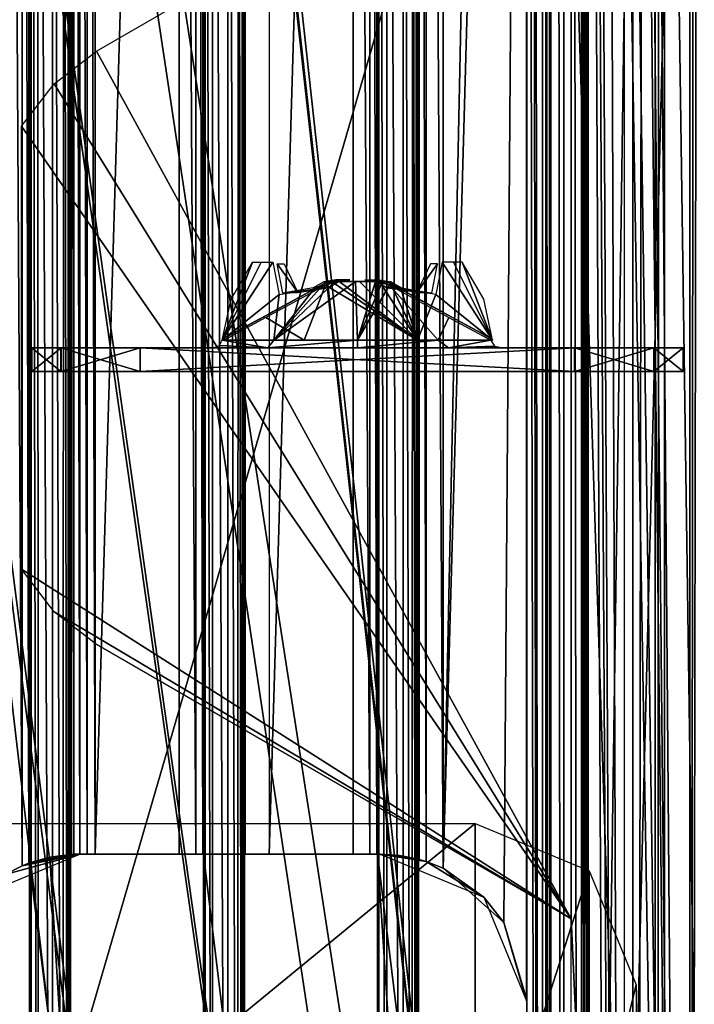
# Model space of a CAD drawing. Header units: millimetres. Extents: x -98 to 98, y -500 to 506.
# Tile 45 of 106: x 20 to 63, y -185 to -123. Entities that reach past the tile are written whole.
import ezdxf

# ---------------------------------------------------------------- set-up
doc = ezdxf.new("R2010")
doc.units = ezdxf.units.MM
doc.header["$LTSCALE"] = 65.185185
for name, color, linetype in [('10', 7, 'CONTINUOUS'), ('1002', 7, 'CONTINUOUS'), ('1003', 7, 'CONTINUOUS'), ('1018', 7, 'CONTINUOUS'), ('1049', 7, 'CONTINUOUS'), ('1063', 7, 'CONTINUOUS'), ('1064', 7, 'CONTINUOUS'), ('1065', 7, 'CONTINUOUS'), ('1066', 7, 'CONTINUOUS'), ('1067', 7, 'CONTINUOUS'), ('1151', 7, 'CONTINUOUS'), ('1219', 7, 'CONTINUOUS'), ('1634', 7, 'CONTINUOUS'), ('1635', 7, 'CONTINUOUS'), ('1636', 7, 'CONTINUOUS'), ('1637', 7, 'CONTINUOUS'), ('1638', 7, 'CONTINUOUS'), ('1639', 7, 'CONTINUOUS'), ('1640', 7, 'CONTINUOUS'), ('1641', 7, 'CONTINUOUS'), ('1642', 7, 'CONTINUOUS'), ('1643', 7, 'CONTINUOUS'), ('1644', 7, 'CONTINUOUS'), ('1645', 7, 'CONTINUOUS'), ('1646', 7, 'CONTINUOUS'), ('1647', 7, 'CONTINUOUS'), ('1648', 7, 'CONTINUOUS'), ('1649', 7, 'CONTINUOUS'), ('1714', 7, 'CONTINUOUS'), ('196', 7, 'CONTINUOUS'), ('197', 7, 'CONTINUOUS'), ('198', 7, 'CONTINUOUS'), ('199', 7, 'CONTINUOUS'), ('27', 7, 'CONTINUOUS'), ('31', 7, 'CONTINUOUS'), ('455', 7, 'CONTINUOUS'), ('456', 7, 'CONTINUOUS'), ('465', 7, 'CONTINUOUS'), ('758', 7, 'CONTINUOUS'), ('761', 7, 'CONTINUOUS'), ('766', 7, 'CONTINUOUS'), ('767', 7, 'CONTINUOUS'), ('768', 7, 'CONTINUOUS'), ('773', 7, 'CONTINUOUS'), ('774', 7, 'CONTINUOUS'), ('775', 7, 'CONTINUOUS'), ('875', 7, 'CONTINUOUS'), ('876', 7, 'CONTINUOUS'), ('877', 7, 'CONTINUOUS'), ('892', 7, 'CONTINUOUS'), ('893', 7, 'CONTINUOUS'), ('9', 7, 'CONTINUOUS'), ('971', 7, 'CONTINUOUS'), ('972', 7, 'CONTINUOUS'), ('973', 7, 'CONTINUOUS'), ('974', 7, 'CONTINUOUS'), ('975', 7, 'CONTINUOUS'), ('976', 7, 'CONTINUOUS')]:
    doc.layers.add(name, color=color, linetype=linetype)

msp = doc.modelspace()

# ---------------------------------------------------------------- linework, layer by layer
at = {"layer": '10', "color": 7, "linetype": 'CONTINUOUS'}
for points in [[(55.094, 434.525, -73), (18.5, 484.5, -73), (-62.5, -484.5, -73), (55.094, 434.525, -73)], [(55.094, 349.535, -73), (55.094, 434.525, -73), (-62.5, -484.5, -73), (55.094, 349.535, -73)], [(62.5, 346.145, -73), (55.094, 349.535, -73), (-62.5, -484.5, -73), (62.5, 346.145, -73)], [(28.241, 37.691, -73), (62.5, 346.145, -73), (-62.5, -484.5, -73), (28.241, 37.691, -73)], [(28.241, -37.725, -73), (28.241, 37.691, -73), (-62.5, -484.5, -73), (28.241, -37.725, -73)], [(28.394, -38.257, -73), (28.241, -37.725, -73), (-62.5, -484.5, -73), (28.394, -38.257, -73)], [(28.828, -38.636, -73), (28.394, -38.257, -73), (-62.5, -484.5, -73), (28.828, -38.636, -73)], [(62.5, -55.532, -73), (28.828, -38.636, -73), (-62.5, -484.5, -73), (62.5, -55.532, -73)], [(55.094, -349.535, -73), (62.5, -55.532, -73), (-62.5, -484.5, -73), (55.094, -349.535, -73)], [(62.5, -346.145, -73), (62.5, -55.532, -73), (55.094, -349.535, -73), (62.5, -346.145, -73)]]:
    msp.add_3dface(points, dxfattribs=at)
at = {"layer": '1002', "color": 7, "linetype": 'CONTINUOUS'}
for points in [[(35.892, -175.535, -151.005), (41.2, 2.935, -151.005), (35.886, 2.935, -151.005), (35.892, -175.535, -151.005)], [(35.892, -175.535, -151.005), (41.196, -175.535, -151.005), (41.2, 2.935, -151.005), (35.892, -175.535, -151.005)]]:
    msp.add_3dface(points, dxfattribs=at)
at = {"layer": '1003', "color": 7, "linetype": 'CONTINUOUS'}
for points in [[(24.87, 2.935, -151.005), (24.888, -175.535, -151.005), (30.199, 2.935, -151.005), (24.87, 2.935, -151.005)], [(24.888, -175.535, -151.005), (30.195, -175.535, -151.005), (30.199, 2.935, -151.005), (24.888, -175.535, -151.005)]]:
    msp.add_3dface(points, dxfattribs=at)
at = {"layer": '1018', "color": 7, "linetype": 'CONTINUOUS'}
for points in [[(52.158, 12.092, -151.005), (50.741, 7.25, -151.005), (46.884, -176.431, -151.005), (52.158, 12.092, -151.005)], [(50.741, -179.85, -151.005), (52.158, 12.092, -151.005), (46.884, -176.431, -151.005), (50.741, -179.85, -151.005)], [(52.158, -184.692, -151.005), (52.158, 12.092, -151.005), (50.741, -179.85, -151.005), (52.158, -184.692, -151.005)], [(50.741, 7.25, -151.005), (46.884, 3.831, -151.005), (46.884, -176.431, -151.005), (50.741, 7.25, -151.005)]]:
    msp.add_3dface(points, dxfattribs=at)
at = {"layer": '1049', "color": 7, "linetype": 'CONTINUOUS'}
for points in [[(53.177, -479.8, -150.57), (53.179, 479.7, -150.568), (52.178, 413.7, -151.004), (53.177, -479.8, -150.57)], [(53.177, -479.8, -150.57), (53.621, -479.8, -149.51), (53.179, 479.7, -150.568), (53.177, -479.8, -150.57)], [(53.621, -479.8, -149.51), (53.621, 479.7, -149.51), (53.179, 479.7, -150.568), (53.621, -479.8, -149.51)], [(52.178, 413.7, -151.004), (52.178, 213.7, -151.004), (53.177, -479.8, -150.57), (52.178, 413.7, -151.004)], [(52.178, 13.7, -151.004), (53.177, -479.8, -150.57), (52.178, 213.7, -151.004), (52.178, 13.7, -151.004)], [(52.158, 12.092, -151.005), (52.178, -186.3, -151.004), (52.178, 13.7, -151.004), (52.158, 12.092, -151.005)], [(52.178, 13.7, -151.004), (52.178, -186.3, -151.004), (53.177, -479.8, -150.57), (52.178, 13.7, -151.004)], [(52.158, -184.692, -151.005), (52.178, -186.3, -151.004), (52.158, 12.092, -151.005), (52.158, -184.692, -151.005)]]:
    msp.add_3dface(points, dxfattribs=at)
at = {"layer": '1063', "color": 7, "linetype": 'CONTINUOUS'}
for points in [[(46.884, 3.831, -151.005), (45.816, 3.403, -150.555), (46.884, -176.431, -151.005), (46.884, 3.831, -151.005)], [(45.816, 3.403, -150.555), (45.384, 3.272, -149.51), (45.821, -176.004, -150.56), (45.816, 3.403, -150.555)], [(45.384, 3.272, -149.51), (45.384, -175.872, -149.51), (45.821, -176.004, -150.56), (45.384, 3.272, -149.51)], [(46.884, -176.431, -151.005), (45.816, 3.403, -150.555), (45.821, -176.004, -150.56), (46.884, -176.431, -151.005)]]:
    msp.add_3dface(points, dxfattribs=at)
at = {"layer": '1064', "color": 7, "linetype": 'CONTINUOUS'}
for points in [[(41.196, -175.535, -151.005), (42.256, -175.535, -150.567), (41.2, 2.935, -151.005), (41.196, -175.535, -151.005)], [(42.256, -175.535, -150.567), (42.258, 2.935, -150.565), (41.2, 2.935, -151.005), (42.256, -175.535, -150.567)], [(42.256, -175.535, -150.567), (42.7, -175.535, -149.508), (42.258, 2.935, -150.565), (42.256, -175.535, -150.567)], [(42.7, -175.535, -149.508), (42.7, 2.935, -149.508), (42.258, 2.935, -150.565), (42.7, -175.535, -149.508)]]:
    msp.add_3dface(points, dxfattribs=at)
at = {"layer": '1065', "color": 7, "linetype": 'CONTINUOUS'}
for points in [[(30.195, -175.535, -151.005), (31.255, -175.535, -150.567), (30.199, 2.935, -151.005), (30.195, -175.535, -151.005)], [(30.199, 2.935, -151.005), (31.255, -175.535, -150.567), (31.257, 2.935, -150.565), (30.199, 2.935, -151.005)], [(31.255, -175.535, -150.567), (31.699, -175.535, -149.508), (31.257, 2.935, -150.565), (31.255, -175.535, -150.567)], [(31.699, -175.535, -149.508), (31.699, 2.935, -149.508), (31.257, 2.935, -150.565), (31.699, -175.535, -149.508)]]:
    msp.add_3dface(points, dxfattribs=at)
at = {"layer": '1066', "color": 7, "linetype": 'CONTINUOUS'}
for points in [[(23.388, 2.95, -149.51), (23.388, -175.55, -149.51), (23.526, -175.543, -150.131), (23.388, 2.95, -149.51)], [(23.388, 2.95, -149.51), (23.526, -175.543, -150.131), (23.526, 2.943, -150.131), (23.388, 2.95, -149.51)], [(23.526, -175.543, -150.131), (23.909, -175.535, -150.644), (23.526, 2.943, -150.131), (23.526, -175.543, -150.131)], [(23.909, -175.535, -150.644), (23.909, 2.935, -150.641), (23.526, 2.943, -150.131), (23.909, -175.535, -150.644)], [(23.909, -175.535, -150.644), (24.376, -175.535, -150.915), (23.909, 2.935, -150.641), (23.909, -175.535, -150.644)], [(24.376, -175.535, -150.915), (24.357, 2.935, -150.907), (23.909, 2.935, -150.641), (24.376, -175.535, -150.915)], [(24.376, -175.535, -150.915), (24.888, -175.535, -151.005), (24.357, 2.935, -150.907), (24.376, -175.535, -150.915)], [(24.888, -175.535, -151.005), (24.87, 2.935, -151.005), (24.357, 2.935, -150.907), (24.888, -175.535, -151.005)]]:
    msp.add_3dface(points, dxfattribs=at)
at = {"layer": '1067', "color": 7, "linetype": 'CONTINUOUS'}
for points in [[(19.197, 4.223, -151.005), (19.197, -176.823, -151.005), (20.274, -176.278, -150.547), (19.197, 4.223, -151.005)], [(19.197, 4.223, -151.005), (20.274, -176.278, -150.547), (20.265, 3.682, -150.556), (19.197, 4.223, -151.005)], [(20.697, -176.11, -149.508), (20.697, 3.51, -149.508), (20.265, 3.682, -150.556), (20.697, -176.11, -149.508)], [(20.274, -176.278, -150.547), (20.697, -176.11, -149.508), (20.265, 3.682, -150.556), (20.274, -176.278, -150.547)]]:
    msp.add_3dface(points, dxfattribs=at)
at = {"layer": '1151', "color": 7, "linetype": 'CONTINUOUS'}
for points in [[(-58.35, -495.8, -334.63), (-58.35, 498.1, -334.63), (58.35, -495.8, -334.63), (-58.35, -495.8, -334.63)], [(58.35, -495.8, -334.63), (-58.35, 498.1, -334.63), (53.75, 484, -334.63), (58.35, -495.8, -334.63)], [(58.35, 484, -334.63), (58.35, -495.8, -334.63), (53.75, 484, -334.63), (58.35, 484, -334.63)]]:
    msp.add_3dface(points, dxfattribs=at)
at = {"layer": '1219', "color": 7, "linetype": 'CONTINUOUS'}
for points in [[(57, 342, -2), (62.5, -342, -2), (55.586, 341.414, -2), (57, 342, -2)], [(62.5, 342, -2), (62.5, -342, -2), (57, 342, -2), (62.5, 342, -2)], [(62.5, -342, -2), (55, 340, -2), (55.586, 341.414, -2), (62.5, -342, -2)], [(55, 179.618, -2), (55, 340, -2), (62.5, -342, -2), (55, 179.618, -2)], [(55, 107.45, -2), (55, 179.618, -2), (62.5, -342, -2), (55, 107.45, -2)], [(55, -107.45, -2), (55, 107.45, -2), (62.5, -342, -2), (55, -107.45, -2)], [(24.966, -124.79, -2), (55, -107.45, -2), (55, -179.618, -2), (24.966, -124.79, -2)], [(55, -179.618, -2), (55, -107.45, -2), (62.5, -342, -2), (55, -179.618, -2)], [(22.28, -126.85, -2), (24.966, -124.79, -2), (55, -179.618, -2), (22.28, -126.85, -2)], [(20.216, -129.534, -2), (22.28, -126.85, -2), (55, -179.618, -2), (20.216, -129.534, -2)], [(20.216, -157.534, -2), (20.216, -129.534, -2), (55, -179.618, -2), (20.216, -157.534, -2)], [(22.28, -160.217, -2), (20.216, -157.534, -2), (55, -179.618, -2), (22.28, -160.217, -2)], [(24.966, -162.278, -2), (22.28, -160.217, -2), (55, -179.618, -2), (24.966, -162.278, -2)], [(55, -340, -2), (55, -179.618, -2), (62.5, -342, -2), (55, -340, -2)]]:
    msp.add_3dface(points, dxfattribs=at)
at = {"layer": '1634', "linetype": 'CONTINUOUS'}
for points in [[(36.11, -138.113, -6.784), (36.517, -140.161, -8.715), (32.917, -143.06, -4.761), (36.11, -138.113, -6.784)], [(35.389, -138.113, -5.826), (36.11, -138.113, -6.784), (32.917, -143.06, -4.761), (35.389, -138.113, -5.826)], [(34.837, -138.113, -4.761), (35.389, -138.113, -5.826), (32.917, -143.06, -4.761), (34.837, -138.113, -4.761)], [(33.478, -140.451, -4.76), (34.837, -138.113, -4.761), (32.917, -143.06, -4.761), (33.478, -140.451, -4.76)], [(40.069, -139.341, -9.839), (41.342, -139.341, -9.962), (36.184, -143.06, -9.269), (40.069, -139.341, -9.839)], [(36.184, -143.06, -9.269), (41.342, -139.341, -9.962), (41.48, -143.06, -10.988), (36.184, -143.06, -9.269)], [(39.391, -139.452, -9.747), (40.069, -139.341, -9.839), (36.184, -143.06, -9.269), (39.391, -139.452, -9.747)], [(41.342, -139.341, -9.962), (42.619, -139.341, -9.88), (41.48, -143.06, -10.988), (41.342, -139.341, -9.962)], [(42.619, -139.341, -9.88), (43.043, -139.39, -9.833), (41.48, -143.06, -10.988), (42.619, -139.341, -9.88)], [(43.043, -139.39, -9.833), (43.497, -139.564, -9.818), (41.48, -143.06, -10.988), (43.043, -139.39, -9.833)], [(38.732, -139.801, -9.718), (39.391, -139.452, -9.747), (36.184, -143.06, -9.269), (38.732, -139.801, -9.718)], [(36.517, -140.161, -8.715), (38.732, -139.801, -9.718), (36.184, -143.06, -9.269), (36.517, -140.161, -8.715)], [(41.48, -143.06, -10.988), (43.497, -139.564, -9.818), (46.57, -143.06, -9.4), (41.48, -143.06, -10.988)], [(43.497, -139.564, -9.818), (47.261, -141.607, -8.614), (46.57, -143.06, -9.4), (43.497, -139.564, -9.818)], [(32.917, -143.06, -4.761), (36.517, -140.161, -8.715), (36.184, -143.06, -9.269), (32.917, -143.06, -4.761)], [(47.261, -141.607, -8.614), (49.902, -143.054, -5.111), (46.57, -143.06, -9.4), (47.261, -141.607, -8.614)]]:
    msp.add_3dface(points, dxfattribs=at)
at = {"layer": '1635', "linetype": 'CONTINUOUS'}
for points in [[(32.752, -143.393, -4.742), (32.917, -143.06, -4.761), (35.8, -143.534, -9.606), (32.752, -143.393, -4.742)], [(32.917, -143.06, -4.761), (36.184, -143.06, -9.269), (35.8, -143.534, -9.606), (32.917, -143.06, -4.761)], [(36.184, -143.06, -9.269), (41.48, -143.06, -10.988), (35.8, -143.534, -9.606), (36.184, -143.06, -9.269)], [(35.8, -143.534, -9.606), (41.48, -143.06, -10.988), (41.48, -143.534, -11.487), (35.8, -143.534, -9.606)], [(41.48, -143.06, -10.988), (46.57, -143.06, -9.4), (41.48, -143.534, -11.487), (41.48, -143.06, -10.988)], [(41.48, -143.534, -11.487), (46.57, -143.06, -9.4), (47.231, -143.534, -9.537), (41.48, -143.534, -11.487)], [(46.57, -143.06, -9.4), (49.902, -143.054, -5.111), (47.231, -143.534, -9.537), (46.57, -143.06, -9.4)], [(49.902, -143.054, -5.111), (50.133, -143.431, -5.047), (47.231, -143.534, -9.537), (49.902, -143.054, -5.111)], [(32.375, -143.534, -4.7), (32.752, -143.393, -4.742), (35.8, -143.534, -9.606), (32.375, -143.534, -4.7)], [(50.133, -143.431, -5.047), (50.37, -143.471, -4.5), (47.231, -143.534, -9.537), (50.133, -143.431, -5.047)], [(50.622, -143.534, -4.5), (47.231, -143.534, -9.537), (50.37, -143.471, -4.5), (50.622, -143.534, -4.5)]]:
    msp.add_3dface(points, dxfattribs=at)
at = {"layer": '1636', "linetype": 'CONTINUOUS'}
for points in [[(39.392, -139.476, 5.645), (35.777, -141.439, 0.64), (35.731, -141.464, 4.481), (39.392, -139.476, 5.645)], [(36.136, -141.244, 1.009), (35.777, -141.439, 0.64), (39.392, -139.476, 5.645), (36.136, -141.244, 1.009)], [(37.493, -140.507, 2.658), (36.136, -141.244, 1.009), (39.392, -139.476, 5.645), (37.493, -140.507, 2.658)], [(39.392, -139.476, 3.761), (37.493, -140.507, 2.658), (39.392, -139.476, 5.645), (39.392, -139.476, 3.761)], [(33.21, -142.832, 1.242), (35.731, -141.464, 4.481), (33.619, -142.61, 1.189), (33.21, -142.832, 1.242)], [(33.619, -142.61, 1.189), (35.731, -141.464, 4.481), (33.935, -142.438, 0.929), (33.619, -142.61, 1.189)], [(33.935, -142.438, 0.929), (35.731, -141.464, 4.481), (34.292, -142.245, 0.613), (33.935, -142.438, 0.929)], [(34.292, -142.245, 0.613), (35.731, -141.464, 4.481), (34.756, -141.993, 0.5), (34.292, -142.245, 0.613)], [(35.731, -141.464, 4.481), (35.265, -141.717, 0.5), (34.756, -141.993, 0.5), (35.731, -141.464, 4.481)], [(35.777, -141.439, 0.64), (35.265, -141.717, 0.5), (35.731, -141.464, 4.481), (35.777, -141.439, 0.64)]]:
    msp.add_3dface(points, dxfattribs=at)
at = {"layer": '1637', "linetype": 'CONTINUOUS'}
for points in [[(39.392, -139.476, 3.761), (39.392, -139.476, 5.645), (39.859, -139.294, 5.657), (39.392, -139.476, 3.761)], [(39.392, -139.476, 3.761), (39.859, -139.294, 5.657), (39.856, -139.295, 3.907), (39.392, -139.476, 3.761)], [(39.859, -139.294, 5.657), (40.347, -139.234, 5.705), (39.856, -139.295, 3.907), (39.859, -139.294, 5.657)], [(39.856, -139.295, 3.907), (40.347, -139.234, 5.705), (40.347, -139.234, 4.02), (39.856, -139.295, 3.907)]]:
    msp.add_3dface(points, dxfattribs=at)
at = {"layer": '1638', "linetype": 'CONTINUOUS'}
for points in [[(46.804, -141.244, -5.009), (47.163, -141.439, -4.64), (43.548, -139.476, -9.645), (46.804, -141.244, -5.009)], [(43.548, -139.476, -9.645), (47.163, -141.439, -4.64), (47.209, -141.464, -8.481), (43.548, -139.476, -9.645)], [(45.447, -140.507, -6.658), (46.804, -141.244, -5.009), (43.548, -139.476, -9.645), (45.447, -140.507, -6.658)], [(43.548, -139.476, -7.761), (45.447, -140.507, -6.658), (43.548, -139.476, -9.645), (43.548, -139.476, -7.761)], [(47.163, -141.439, -4.64), (47.675, -141.717, -4.5), (47.209, -141.464, -8.481), (47.163, -141.439, -4.64)], [(47.209, -141.464, -8.481), (47.675, -141.717, -4.5), (48.184, -141.993, -4.5), (47.209, -141.464, -8.481)], [(49.73, -142.832, -5.242), (47.209, -141.464, -8.481), (49.321, -142.61, -5.189), (49.73, -142.832, -5.242)], [(49.321, -142.61, -5.189), (47.209, -141.464, -8.481), (49.005, -142.438, -4.929), (49.321, -142.61, -5.189)], [(49.005, -142.438, -4.929), (47.209, -141.464, -8.481), (48.648, -142.245, -4.613), (49.005, -142.438, -4.929)], [(48.648, -142.245, -4.613), (47.209, -141.464, -8.481), (48.184, -141.993, -4.5), (48.648, -142.245, -4.613)]]:
    msp.add_3dface(points, dxfattribs=at)
at = {"layer": '1639', "linetype": 'CONTINUOUS'}
for points in [[(43.081, -139.294, -9.657), (42.593, -139.234, -9.705), (43.084, -139.295, -7.907), (43.081, -139.294, -9.657)], [(43.084, -139.295, -7.907), (42.593, -139.234, -9.705), (42.593, -139.234, -8.02), (43.084, -139.295, -7.907)], [(43.548, -139.476, -7.761), (43.548, -139.476, -9.645), (43.081, -139.294, -9.657), (43.548, -139.476, -7.761)], [(43.548, -139.476, -7.761), (43.081, -139.294, -9.657), (43.084, -139.295, -7.907), (43.548, -139.476, -7.761)]]:
    msp.add_3dface(points, dxfattribs=at)
at = {"layer": '1640', "linetype": 'CONTINUOUS'}
for points in [[(46.182, -140.089, 4.665), (46.538, -138.234, 2.778), (45.238, -140.044, 2.826), (46.182, -140.089, 4.665)], [(45.238, -140.044, 2.826), (46.538, -138.234, 2.778), (46.096, -138.234, 2.013), (45.238, -140.044, 2.826)], [(44.261, -139.734, 5.481), (46.182, -140.089, 4.665), (43.314, -139.734, 3.84), (44.261, -139.734, 5.481)], [(43.314, -139.734, 3.84), (46.182, -140.089, 4.665), (45.238, -140.044, 2.826), (43.314, -139.734, 3.84)]]:
    msp.add_3dface(points, dxfattribs=at)
at = {"layer": '1641', "linetype": 'CONTINUOUS'}
for points in [[(42.84, -139.234, 5.665), (43.599, -139.369, 5.536), (41.94, -139.234, 4.106), (42.84, -139.234, 5.665)], [(41.94, -139.234, 4.106), (43.599, -139.369, 5.536), (42.696, -139.363, 4), (41.94, -139.234, 4.106)], [(44.261, -139.734, 5.481), (43.314, -139.734, 3.84), (42.696, -139.363, 4), (44.261, -139.734, 5.481)], [(43.599, -139.369, 5.536), (44.261, -139.734, 5.481), (42.696, -139.363, 4), (43.599, -139.369, 5.536)]]:
    msp.add_3dface(points, dxfattribs=at)
at = {"layer": '1642', "linetype": 'CONTINUOUS'}
for points in [[(36.758, -140.089, -8.665), (36.402, -138.234, -6.778), (37.702, -140.044, -6.825), (36.758, -140.089, -8.665)], [(37.702, -140.044, -6.825), (36.402, -138.234, -6.778), (36.844, -138.234, -6.013), (37.702, -140.044, -6.825)], [(38.679, -139.734, -9.481), (36.758, -140.089, -8.665), (39.626, -139.734, -7.84), (38.679, -139.734, -9.481)], [(39.626, -139.734, -7.84), (36.758, -140.089, -8.665), (37.702, -140.044, -6.825), (39.626, -139.734, -7.84)]]:
    msp.add_3dface(points, dxfattribs=at)
at = {"layer": '1643', "linetype": 'CONTINUOUS'}
for points in [[(38.679, -139.734, -9.481), (39.626, -139.734, -7.84), (40.244, -139.363, -8), (38.679, -139.734, -9.481)], [(39.341, -139.369, -9.536), (38.679, -139.734, -9.481), (40.244, -139.363, -8), (39.341, -139.369, -9.536)], [(40.1, -139.234, -9.665), (39.341, -139.369, -9.536), (41, -139.234, -8.106), (40.1, -139.234, -9.665)], [(41, -139.234, -8.106), (39.341, -139.369, -9.536), (40.244, -139.363, -8), (41, -139.234, -8.106)]]:
    msp.add_3dface(points, dxfattribs=at)
at = {"layer": '1644', "linetype": 'CONTINUOUS'}
for points in [[(20.87, -143.534, -2), (22.718, -143.534, 4.564), (22.73, -143.534, -8.583), (20.87, -143.534, -2)], [(22.718, -143.534, 4.564), (27.72, -143.534, 9.2), (22.73, -143.534, -8.583), (22.718, -143.534, 4.564)], [(22.73, -143.534, -8.583), (27.72, -143.534, 9.2), (27.73, -143.534, -13.2), (22.73, -143.534, -8.583)], [(27.72, -143.534, 9.2), (55.21, -143.534, 9.2), (27.73, -143.534, -13.2), (27.72, -143.534, 9.2)], [(55.21, -143.534, 9.2), (55.22, -143.534, -13.2), (27.73, -143.534, -13.2), (55.21, -143.534, 9.2)], [(60.21, -143.534, 4.583), (55.22, -143.534, -13.2), (55.21, -143.534, 9.2), (60.21, -143.534, 4.583)], [(60.222, -143.534, -8.564), (55.22, -143.534, -13.2), (60.21, -143.534, 4.583), (60.222, -143.534, -8.564)], [(62.07, -143.534, -2), (60.222, -143.534, -8.564), (60.21, -143.534, 4.583), (62.07, -143.534, -2)]]:
    msp.add_3dface(points, dxfattribs=at)
at = {"layer": '1645', "linetype": 'CONTINUOUS'}
for points in [[(22.718, -145.034, 4.564), (20.87, -145.034, -2), (22.73, -145.034, -8.583), (22.718, -145.034, 4.564)], [(27.72, -145.034, 9.2), (22.718, -145.034, 4.564), (22.73, -145.034, -8.583), (27.72, -145.034, 9.2)], [(27.73, -145.034, -13.2), (27.72, -145.034, 9.2), (22.73, -145.034, -8.583), (27.73, -145.034, -13.2)], [(27.72, -145.034, 9.2), (27.73, -145.034, -13.2), (55.21, -145.034, 9.2), (27.72, -145.034, 9.2)], [(27.73, -145.034, -13.2), (55.22, -145.034, -13.2), (55.21, -145.034, 9.2), (27.73, -145.034, -13.2)], [(55.21, -145.034, 9.2), (55.22, -145.034, -13.2), (60.21, -145.034, 4.583), (55.21, -145.034, 9.2)], [(55.22, -145.034, -13.2), (60.222, -145.034, -8.564), (60.21, -145.034, 4.583), (55.22, -145.034, -13.2)], [(60.222, -145.034, -8.564), (62.07, -145.034, -2), (60.21, -145.034, 4.583), (60.222, -145.034, -8.564)]]:
    msp.add_3dface(points, dxfattribs=at)
at = {"layer": '1646', "linetype": 'CONTINUOUS'}
for points in [[(27.73, -143.534, -13.2), (55.22, -143.534, -13.2), (27.73, -145.034, -13.2), (27.73, -143.534, -13.2)], [(27.73, -145.034, -13.2), (55.22, -143.534, -13.2), (55.22, -145.034, -13.2), (27.73, -145.034, -13.2)]]:
    msp.add_3dface(points, dxfattribs=at)
at = {"layer": '1647', "linetype": 'CONTINUOUS'}
for points in [[(60.21, -143.534, 4.583), (55.21, -143.534, 9.2), (60.21, -145.034, 4.583), (60.21, -143.534, 4.583)], [(55.21, -143.534, 9.2), (55.21, -145.034, 9.2), (60.21, -145.034, 4.583), (55.21, -143.534, 9.2)], [(55.22, -143.534, -13.2), (60.222, -143.534, -8.564), (55.22, -145.034, -13.2), (55.22, -143.534, -13.2)], [(55.22, -145.034, -13.2), (60.222, -143.534, -8.564), (60.222, -145.034, -8.564), (55.22, -145.034, -13.2)], [(62.07, -143.534, -2), (60.21, -143.534, 4.583), (62.07, -145.034, -2), (62.07, -143.534, -2)], [(62.07, -145.034, -2), (60.21, -143.534, 4.583), (60.21, -145.034, 4.583), (62.07, -145.034, -2)], [(60.222, -143.534, -8.564), (62.07, -143.534, -2), (60.222, -145.034, -8.564), (60.222, -143.534, -8.564)], [(60.222, -145.034, -8.564), (62.07, -143.534, -2), (62.07, -145.034, -2), (60.222, -145.034, -8.564)]]:
    msp.add_3dface(points, dxfattribs=at)
at = {"layer": '1648', "linetype": 'CONTINUOUS'}
for points in [[(55.21, -143.534, 9.2), (27.72, -143.534, 9.2), (55.21, -145.034, 9.2), (55.21, -143.534, 9.2)], [(27.72, -143.534, 9.2), (27.72, -145.034, 9.2), (55.21, -145.034, 9.2), (27.72, -143.534, 9.2)]]:
    msp.add_3dface(points, dxfattribs=at)
at = {"layer": '1649', "linetype": 'CONTINUOUS'}
for points in [[(22.718, -143.534, 4.564), (20.87, -143.534, -2), (22.718, -145.034, 4.564), (22.718, -143.534, 4.564)], [(20.87, -143.534, -2), (22.73, -143.534, -8.583), (20.87, -145.034, -2), (20.87, -143.534, -2)], [(22.718, -145.034, 4.564), (20.87, -143.534, -2), (20.87, -145.034, -2), (22.718, -145.034, 4.564)], [(20.87, -145.034, -2), (22.73, -143.534, -8.583), (22.73, -145.034, -8.583), (20.87, -145.034, -2)], [(27.72, -143.534, 9.2), (22.718, -143.534, 4.564), (27.72, -145.034, 9.2), (27.72, -143.534, 9.2)], [(27.72, -145.034, 9.2), (22.718, -143.534, 4.564), (22.718, -145.034, 4.564), (27.72, -145.034, 9.2)], [(22.73, -143.534, -8.583), (27.73, -143.534, -13.2), (22.73, -145.034, -8.583), (22.73, -143.534, -8.583)], [(27.73, -143.534, -13.2), (27.73, -145.034, -13.2), (22.73, -145.034, -8.583), (27.73, -143.534, -13.2)]]:
    msp.add_3dface(points, dxfattribs=at)
at = {"layer": '1714', "color": 7, "linetype": 'CONTINUOUS'}
for points in [[(48.909, -199, -153.98), (17.909, -199, -153.98), (48.909, -173.6, -153.98), (48.909, -199, -153.98)], [(48.909, -173.6, -153.98), (17.909, -199, -153.98), (17.909, -173.6, -153.98), (48.909, -173.6, -153.98)], [(56.12, -176.589, -153.98), (48.909, -199, -153.98), (48.909, -173.6, -153.98), (56.12, -176.589, -153.98)], [(56.12, -196.011, -153.98), (48.909, -199, -153.98), (56.12, -176.589, -153.98), (56.12, -196.011, -153.98)], [(59.109, -183.8, -153.98), (56.12, -196.011, -153.98), (56.12, -176.589, -153.98), (59.109, -183.8, -153.98)], [(59.109, -188.8, -153.98), (56.12, -196.011, -153.98), (59.109, -183.8, -153.98), (59.109, -188.8, -153.98)]]:
    msp.add_3dface(points, dxfattribs=at)
at = {"layer": '196', "color": 7, "linetype": 'CONTINUOUS'}
for points in [[(60.892, 483.7, -335.13), (60.892, -479.8, -205.07), (60.892, -479.8, -239.06), (60.892, 483.7, -335.13)], [(60.892, -483.8, -239.06), (60.892, 483.7, -335.13), (60.892, -479.8, -239.06), (60.892, -483.8, -239.06)], [(60.892, -483.8, -335.13), (60.892, 483.7, -335.13), (60.892, -483.8, -239.06), (60.892, -483.8, -335.13)], [(60.892, 479.7, -239.06), (60.892, -479.8, -205.07), (60.892, 483.7, -335.13), (60.892, 479.7, -239.06)], [(60.892, 479.7, -205.07), (60.892, -479.8, -205.07), (60.892, 479.7, -239.06), (60.892, 479.7, -205.07)]]:
    msp.add_3dface(points, dxfattribs=at)
at = {"layer": '197', "color": 7, "linetype": 'CONTINUOUS'}
for points in [[(55.392, 483.7, -337.13), (58.892, -483.8, -337.13), (53.978, 483.114, -337.13), (55.392, 483.7, -337.13)], [(58.892, 483.7, -337.13), (58.892, -483.8, -337.13), (55.392, 483.7, -337.13), (58.892, 483.7, -337.13)], [(53.978, 483.114, -337.13), (58.892, -483.8, -337.13), (53.392, 481.7, -337.13), (53.978, 483.114, -337.13)], [(58.892, -483.8, -337.13), (53.392, -481.8, -337.13), (53.392, 481.7, -337.13), (58.892, -483.8, -337.13)]]:
    msp.add_3dface(points, dxfattribs=at)
at = {"layer": '198', "color": 7, "linetype": 'CONTINUOUS'}
for points in [[(53.392, -481.8, -337.13), (53.392, -481.8, -335.13), (53.392, 481.7, -335.13), (53.392, -481.8, -337.13)], [(53.392, 481.7, -337.13), (53.392, -481.8, -337.13), (53.392, 481.7, -335.13), (53.392, 481.7, -337.13)]]:
    msp.add_3dface(points, dxfattribs=at)
at = {"layer": '199', "color": 7, "linetype": 'CONTINUOUS'}
for points in [[(58.892, -483.8, -337.13), (60.306, 483.7, -336.544), (60.306, -483.8, -336.544), (58.892, -483.8, -337.13)], [(58.892, 483.7, -337.13), (60.306, 483.7, -336.544), (58.892, -483.8, -337.13), (58.892, 483.7, -337.13)], [(60.306, 483.7, -336.544), (60.892, 483.7, -335.13), (60.306, -483.8, -336.544), (60.306, 483.7, -336.544)], [(60.892, 483.7, -335.13), (60.892, -483.8, -335.13), (60.306, -483.8, -336.544), (60.892, 483.7, -335.13)]]:
    msp.add_3dface(points, dxfattribs=at)
at = {"layer": '27', "color": 7, "linetype": 'CONTINUOUS'}
for points in [[(64.268, 342, -0.732), (62.5, 342), (64.268, -342, -0.732), (64.268, 342, -0.732)], [(64.268, -342, -0.732), (62.5, 342), (62.5, -342), (64.268, -342, -0.732)]]:
    msp.add_3dface(points, dxfattribs=at)
at = {"layer": '31', "color": 7, "linetype": 'CONTINUOUS'}
for points in [[(62.5, -346.145, -75), (62.5, -55.285, -75), (62.751, -55.409, -74.987), (62.5, -346.145, -75)], [(63, -55.532, -74.949), (62.5, -346.145, -75), (62.751, -55.409, -74.987), (63, -55.532, -74.949)], [(64.268, -346.145, -74.268), (62.5, -346.145, -75), (64.268, -55.532, -74.268), (64.268, -346.145, -74.268)], [(64.268, -55.532, -74.268), (62.5, -346.145, -75), (63, -55.532, -74.949), (64.268, -55.532, -74.268)]]:
    msp.add_3dface(points, dxfattribs=at)
at = {"layer": '455', "color": 7, "linetype": 'CONTINUOUS'}
for points in [[(-65, -496.2), (-65, 496.2), (55.094, -434.525), (-65, -496.2)], [(55.094, -434.525), (-65, 496.2), (55.094, -349.535), (55.094, -434.525)], [(55.094, -349.535), (-65, 496.2), (65, -345), (55.094, -349.535)], [(65, -345), (-65, 496.2), (55.094, 349.535), (65, -345)], [(65, 345), (65, -345), (55.094, 349.535), (65, 345)]]:
    msp.add_3dface(points, dxfattribs=at)
at = {"layer": '456', "color": 7, "linetype": 'CONTINUOUS'}
for points in [[(-65, 496.2, 2), (-65, -496.2, 2), (55.094, 434.525, 2), (-65, 496.2, 2)], [(55.094, 434.525, 2), (-65, -496.2, 2), (55.094, 349.535, 2), (55.094, 434.525, 2)], [(55.094, 349.535, 2), (-65, -496.2, 2), (65, 345, 2), (55.094, 349.535, 2)], [(65, 345, 2), (-65, -496.2, 2), (55.094, -349.535, 2), (65, 345, 2)], [(65, -345, 2), (65, 345, 2), (55.094, -349.535, 2), (65, -345, 2)]]:
    msp.add_3dface(points, dxfattribs=at)
at = {"layer": '465', "linetype": 'CONTINUOUS'}
for points in [[(46.83, -138.113, 2.784), (46.423, -140.162, 4.716), (50.023, -143.06, 0.761), (46.83, -138.113, 2.784)], [(47.551, -138.113, 1.826), (46.83, -138.113, 2.784), (50.023, -143.06, 0.761), (47.551, -138.113, 1.826)], [(48.103, -138.113, 0.761), (47.551, -138.113, 1.826), (50.023, -143.06, 0.761), (48.103, -138.113, 0.761)], [(49.462, -140.451, 0.76), (48.103, -138.113, 0.761), (50.023, -143.06, 0.761), (49.462, -140.451, 0.76)], [(39.897, -139.39, 5.833), (39.443, -139.564, 5.818), (45.275, -143.06, 6.143), (39.897, -139.39, 5.833)], [(40.321, -139.341, 5.88), (39.897, -139.39, 5.833), (45.275, -143.06, 6.143), (40.321, -139.341, 5.88)], [(41.598, -139.341, 5.962), (40.321, -139.341, 5.88), (45.275, -143.06, 6.143), (41.598, -139.341, 5.962)], [(42.871, -139.341, 5.839), (41.598, -139.341, 5.962), (45.275, -143.06, 6.143), (42.871, -139.341, 5.839)], [(43.549, -139.452, 5.747), (42.871, -139.341, 5.839), (45.275, -143.06, 6.143), (43.549, -139.452, 5.747)], [(39.443, -139.564, 5.818), (35.679, -141.607, 4.614), (38.1, -143.06, 6.332), (39.443, -139.564, 5.818)], [(45.275, -143.06, 6.143), (39.443, -139.564, 5.818), (38.1, -143.06, 6.332), (45.275, -143.06, 6.143)], [(44.208, -139.801, 5.718), (43.549, -139.452, 5.747), (45.275, -143.06, 6.143), (44.208, -139.801, 5.718)], [(46.423, -140.162, 4.716), (44.208, -139.801, 5.718), (45.275, -143.06, 6.143), (46.423, -140.162, 4.716)], [(50.023, -143.06, 0.761), (46.423, -140.162, 4.716), (45.275, -143.06, 6.143), (50.023, -143.06, 0.761)], [(35.679, -141.607, 4.614), (33.038, -143.054, 1.111), (38.1, -143.06, 6.332), (35.679, -141.607, 4.614)]]:
    msp.add_3dface(points, dxfattribs=at)
at = {"layer": '758', "color": 7, "linetype": 'CONTINUOUS'}
for points in [[(55.813, 479.7, -127.045), (55.643, 479.7, -126.56), (55.813, -479.8, -127.045), (55.813, 479.7, -127.045)], [(55.813, -479.8, -127.045), (55.643, 479.7, -126.56), (55.643, -479.8, -126.56), (55.813, -479.8, -127.045)], [(55.981, 479.7, -127.53), (55.813, 479.7, -127.045), (55.981, -479.8, -127.53), (55.981, 479.7, -127.53)], [(55.981, -479.8, -127.53), (55.813, 479.7, -127.045), (55.813, -479.8, -127.045), (55.981, -479.8, -127.53)]]:
    msp.add_3dface(points, dxfattribs=at)
at = {"layer": '761', "color": 7, "linetype": 'CONTINUOUS'}
for points in [[(55.981, 479.7, -127.53), (55.981, -479.8, -127.53), (56.096, 479.7, -149.513), (55.981, 479.7, -127.53)], [(56.096, 479.7, -149.513), (55.981, -479.8, -127.53), (56.096, 414.744, -149.488), (56.096, 479.7, -149.513)], [(56.096, 414.744, -149.488), (55.981, -479.8, -127.53), (56.096, 412.656, -149.488), (56.096, 414.744, -149.488)], [(56.096, 412.656, -149.488), (55.981, -479.8, -127.53), (56.096, 214.744, -149.488), (56.096, 412.656, -149.488)], [(56.096, 214.744, -149.488), (55.981, -479.8, -127.53), (56.096, 212.656, -149.488), (56.096, 214.744, -149.488)], [(56.096, 212.656, -149.488), (55.981, -479.8, -127.53), (56.096, 14.744, -149.488), (56.096, 212.656, -149.488)], [(56.096, 14.744, -149.488), (55.981, -479.8, -127.53), (56.096, 12.656, -149.488), (56.096, 14.744, -149.488)], [(56.096, 12.656, -149.488), (55.981, -479.8, -127.53), (56.096, -185.256, -149.488), (56.096, 12.656, -149.488)]]:
    msp.add_3dface(points, dxfattribs=at)
at = {"layer": '766', "color": 7, "linetype": 'CONTINUOUS'}
for points in [[(42.7, 2.935, -149.508), (42.7, -175.535, -149.508), (42.737, 2.935, -133.98), (42.7, 2.935, -149.508)], [(42.737, 2.935, -133.98), (42.7, -175.535, -149.508), (42.749, -50.05, -128.98), (42.737, 2.935, -133.98)], [(42.7, -175.535, -149.508), (42.737, -175.535, -133.98), (42.823, -50.05, -97.948), (42.7, -175.535, -149.508)], [(42.749, -50.05, -128.98), (42.7, -175.535, -149.508), (42.823, -50.05, -97.948), (42.749, -50.05, -128.98)], [(42.737, -175.535, -133.98), (42.737, -197.065, -133.98), (42.823, -50.05, -97.948), (42.737, -175.535, -133.98)], [(42.823, -50.05, -97.948), (42.737, -197.065, -133.98), (42.749, -250.05, -128.98), (42.823, -50.05, -97.948)], [(42.823, -250.05, -97.948), (42.823, -50.05, -97.948), (42.749, -250.05, -128.98), (42.823, -250.05, -97.948)]]:
    msp.add_3dface(points, dxfattribs=at)
at = {"layer": '767', "color": 7, "linetype": 'CONTINUOUS'}
for points in [[(31.699, -175.535, -149.508), (31.747, -50.05, -128.98), (31.736, 2.935, -133.98), (31.699, -175.535, -149.508)], [(31.699, 2.935, -149.508), (31.699, -175.535, -149.508), (31.736, 2.935, -133.98), (31.699, 2.935, -149.508)], [(31.83, -50.05, -94.475), (31.747, -50.05, -128.98), (31.699, -175.535, -149.508), (31.83, -50.05, -94.475)], [(31.736, -175.535, -133.98), (31.83, -50.05, -94.475), (31.699, -175.535, -149.508), (31.736, -175.535, -133.98)], [(31.747, -250.05, -128.98), (31.83, -50.05, -94.475), (31.736, -197.065, -133.98), (31.747, -250.05, -128.98)], [(31.736, -197.065, -133.98), (31.83, -50.05, -94.475), (31.736, -175.535, -133.98), (31.736, -197.065, -133.98)], [(31.83, -250.05, -94.475), (31.83, -50.05, -94.475), (31.747, -250.05, -128.98), (31.83, -250.05, -94.475)]]:
    msp.add_3dface(points, dxfattribs=at)
at = {"layer": '768', "color": 7, "linetype": 'CONTINUOUS'}
for points in [[(20.697, 3.51, -149.508), (20.697, -176.11, -149.508), (20.734, 3.496, -133.98), (20.697, 3.51, -149.508)], [(20.697, -176.11, -149.508), (20.746, -50.05, -128.98), (20.734, 3.496, -133.98), (20.697, -176.11, -149.508)], [(20.834, -50.05, -92.052), (20.746, -50.05, -128.98), (20.697, -176.11, -149.508), (20.834, -50.05, -92.052)], [(20.734, -176.096, -133.98), (20.834, -50.05, -92.052), (20.697, -176.11, -149.508), (20.734, -176.096, -133.98)], [(20.746, -250.05, -128.98), (20.834, -50.05, -92.052), (20.734, -196.504, -133.98), (20.746, -250.05, -128.98)], [(20.734, -196.504, -133.98), (20.834, -50.05, -92.052), (20.734, -176.096, -133.98), (20.734, -196.504, -133.98)], [(20.834, -250.05, -92.052), (20.834, -50.05, -92.052), (20.746, -250.05, -128.98), (20.834, -250.05, -92.052)]]:
    msp.add_3dface(points, dxfattribs=at)
at = {"layer": '773', "color": 7, "linetype": 'CONTINUOUS'}
for points in [[(45.384, 3.272, -149.51), (45.308, -50.05, -128.98), (45.327, -175.856, -133.98), (45.384, 3.272, -149.51)], [(45.384, -175.872, -149.51), (45.384, 3.272, -149.51), (45.327, -175.856, -133.98), (45.384, -175.872, -149.51)], [(45.192, -50.05, -97.964), (45.192, -250.05, -97.964), (45.308, -50.05, -128.98), (45.192, -50.05, -97.964)], [(45.308, -50.05, -128.98), (45.192, -250.05, -97.964), (45.327, -175.856, -133.98), (45.308, -50.05, -128.98)], [(45.327, -175.856, -133.98), (45.192, -250.05, -97.964), (45.327, -196.744, -133.98), (45.327, -175.856, -133.98)]]:
    msp.add_3dface(points, dxfattribs=at)
at = {"layer": '774', "color": 7, "linetype": 'CONTINUOUS'}
for points in [[(34.328, -175.535, -133.98), (34.386, 2.935, -149.51), (34.31, -50.05, -128.98), (34.328, -175.535, -133.98)], [(34.386, -175.535, -149.51), (34.386, 2.935, -149.51), (34.328, -175.535, -133.98), (34.386, -175.535, -149.51)], [(34.181, -250.05, -94.482), (34.328, -175.535, -133.98), (34.31, -50.05, -128.98), (34.181, -250.05, -94.482)], [(34.181, -50.05, -94.482), (34.181, -250.05, -94.482), (34.31, -50.05, -128.98), (34.181, -50.05, -94.482)], [(34.328, -197.065, -133.98), (34.328, -175.535, -133.98), (34.181, -250.05, -94.482), (34.328, -197.065, -133.98)]]:
    msp.add_3dface(points, dxfattribs=at)
at = {"layer": '775', "color": 7, "linetype": 'CONTINUOUS'}
for points in [[(23.388, -175.55, -149.51), (23.388, 2.95, -149.51), (23.312, -50.05, -128.98), (23.388, -175.55, -149.51)], [(23.174, -250.05, -92.055), (23.33, -175.553, -133.98), (23.312, -50.05, -128.98), (23.174, -250.05, -92.055)], [(23.174, -50.05, -92.055), (23.174, -250.05, -92.055), (23.312, -50.05, -128.98), (23.174, -50.05, -92.055)], [(23.33, -175.553, -133.98), (23.388, -175.55, -149.51), (23.312, -50.05, -128.98), (23.33, -175.553, -133.98)], [(23.33, -197.047, -133.98), (23.33, -175.553, -133.98), (23.174, -250.05, -92.055), (23.33, -197.047, -133.98)]]:
    msp.add_3dface(points, dxfattribs=at)
at = {"layer": '875', "color": 7, "linetype": 'CONTINUOUS'}
for points in [[(20.834, -50.05, -92.052), (20.834, -250.05, -92.052), (21.27, -250.05, -91.155), (20.834, -50.05, -92.052)], [(21.247, -50.05, -91.175), (20.834, -50.05, -92.052), (21.27, -250.05, -91.155), (21.247, -50.05, -91.175)], [(22.182, -50.05, -90.922), (21.247, -50.05, -91.175), (22.182, -250.05, -90.921), (22.182, -50.05, -90.922)], [(22.182, -250.05, -90.921), (21.247, -50.05, -91.175), (21.27, -250.05, -91.155), (22.182, -250.05, -90.921)], [(22.884, -50.05, -91.345), (22.182, -50.05, -90.922), (22.869, -250.05, -91.326), (22.884, -50.05, -91.345)], [(22.182, -50.05, -90.922), (22.182, -250.05, -90.921), (22.869, -250.05, -91.326), (22.182, -50.05, -90.922)], [(23.174, -250.05, -92.055), (22.884, -50.05, -91.345), (22.869, -250.05, -91.326), (23.174, -250.05, -92.055)], [(23.174, -250.05, -92.055), (23.174, -50.05, -92.055), (22.884, -50.05, -91.345), (23.174, -250.05, -92.055)]]:
    msp.add_3dface(points, dxfattribs=at)
at = {"layer": '876', "color": 7, "linetype": 'CONTINUOUS'}
for points in [[(31.83, -50.05, -94.475), (31.83, -250.05, -94.475), (32.307, -250.05, -93.546), (31.83, -50.05, -94.475)], [(32.303, -50.05, -93.549), (31.83, -50.05, -94.475), (32.307, -250.05, -93.546), (32.303, -50.05, -93.549)], [(33.277, -50.05, -93.366), (32.303, -50.05, -93.549), (33.277, -250.05, -93.365), (33.277, -50.05, -93.366)], [(33.277, -250.05, -93.365), (32.303, -50.05, -93.549), (32.307, -250.05, -93.546), (33.277, -250.05, -93.365)], [(33.92, -50.05, -93.821), (33.277, -50.05, -93.366), (33.906, -250.05, -93.801), (33.92, -50.05, -93.821)], [(33.277, -50.05, -93.366), (33.277, -250.05, -93.365), (33.906, -250.05, -93.801), (33.277, -50.05, -93.366)], [(34.181, -250.05, -94.482), (33.92, -50.05, -93.821), (33.906, -250.05, -93.801), (34.181, -250.05, -94.482)], [(34.181, -250.05, -94.482), (34.181, -50.05, -94.482), (33.92, -50.05, -93.821), (34.181, -250.05, -94.482)]]:
    msp.add_3dface(points, dxfattribs=at)
at = {"layer": '877', "color": 7, "linetype": 'CONTINUOUS'}
for points in [[(42.823, -50.05, -97.948), (42.823, -250.05, -97.948), (43.34, -250.05, -96.992), (42.823, -50.05, -97.948)], [(43.336, -50.05, -96.995), (42.823, -50.05, -97.948), (43.34, -250.05, -96.992), (43.336, -50.05, -96.995)], [(44.369, -50.05, -96.869), (43.336, -50.05, -96.995), (44.368, -250.05, -96.871), (44.369, -50.05, -96.869)], [(44.368, -250.05, -96.871), (43.336, -50.05, -96.995), (43.34, -250.05, -96.992), (44.368, -250.05, -96.871)], [(44.369, -50.05, -96.869), (44.368, -250.05, -96.871), (44.943, -250.05, -97.335), (44.369, -50.05, -96.869)], [(44.947, -50.05, -97.343), (44.369, -50.05, -96.869), (44.943, -250.05, -97.335), (44.947, -50.05, -97.343)], [(45.192, -250.05, -97.964), (44.947, -50.05, -97.343), (44.943, -250.05, -97.335), (45.192, -250.05, -97.964)], [(45.192, -250.05, -97.964), (45.192, -50.05, -97.964), (44.947, -50.05, -97.343), (45.192, -250.05, -97.964)]]:
    msp.add_3dface(points, dxfattribs=at)
at = {"layer": '892', "color": 7, "linetype": 'CONTINUOUS'}
for points in [[(53.7, -479.8, -126.889), (53.7, 479.7, -126.889), (53.621, -479.8, -149.51), (53.7, -479.8, -126.889)], [(53.621, -479.8, -149.51), (53.7, 479.7, -126.889), (53.621, 479.7, -149.51), (53.621, -479.8, -149.51)]]:
    msp.add_3dface(points, dxfattribs=at)
at = {"layer": '893', "color": 7, "linetype": 'CONTINUOUS'}
for points in [[(53.7, 479.7, -126.889), (53.7, -479.8, -126.889), (54.533, -479.8, -125.906), (53.7, 479.7, -126.889)], [(54.533, 479.7, -125.906), (53.7, 479.7, -126.889), (54.533, -479.8, -125.906), (54.533, 479.7, -125.906)], [(55.643, -479.8, -126.56), (55.643, 479.7, -126.56), (54.533, 479.7, -125.906), (55.643, -479.8, -126.56)], [(55.643, -479.8, -126.56), (54.533, 479.7, -125.906), (54.533, -479.8, -125.906), (55.643, -479.8, -126.56)]]:
    msp.add_3dface(points, dxfattribs=at)
at = {"layer": '9', "color": 7, "linetype": 'CONTINUOUS'}
for points in [[(20, -481, -75), (-62.5, 484.5, -75), (55.094, -434.525, -75), (20, -481, -75)], [(55.094, -434.525, -75), (-62.5, 484.5, -75), (55.094, -349.535, -75), (55.094, -434.525, -75)], [(55.094, -349.535, -75), (-62.5, 484.5, -75), (62.5, -346.145, -75), (55.094, -349.535, -75)], [(62.5, -346.145, -75), (-62.5, 484.5, -75), (28.241, -37.691, -75), (62.5, -346.145, -75)], [(28.389, -38.249, -75), (62.5, -346.145, -75), (28.241, -37.691, -75), (28.389, -38.249, -75)], [(28.798, -38.621, -75), (62.5, -346.145, -75), (28.389, -38.249, -75), (28.798, -38.621, -75)], [(62.5, -55.285, -75), (62.5, -346.145, -75), (28.798, -38.621, -75), (62.5, -55.285, -75)]]:
    msp.add_3dface(points, dxfattribs=at)
at = {"layer": '971', "color": 7, "linetype": 'CONTINUOUS'}
for points in [[(45.327, -175.856, -133.98), (45.327, -196.744, -133.98), (42.737, -175.535, -133.98), (45.327, -175.856, -133.98)], [(45.327, -175.856, -133.98), (42.737, -175.535, -133.98), (44.129, -175.616, -133.98), (45.327, -175.856, -133.98)], [(45.327, -196.744, -133.98), (44.129, -196.984, -133.98), (42.737, -175.535, -133.98), (45.327, -196.744, -133.98)], [(44.129, -196.984, -133.98), (42.909, -197.065, -133.98), (42.737, -175.535, -133.98), (44.129, -196.984, -133.98)], [(42.909, -197.065, -133.98), (42.737, -197.065, -133.98), (42.737, -175.535, -133.98), (42.909, -197.065, -133.98)], [(42.737, -175.535, -133.98), (42.909, -175.535, -133.98), (44.129, -175.616, -133.98), (42.737, -175.535, -133.98)]]:
    msp.add_3dface(points, dxfattribs=at)
at = {"layer": '972', "color": 7, "linetype": 'CONTINUOUS'}
for points in [[(23.33, -197.047, -133.98), (20.734, -176.096, -133.98), (22.013, -175.731, -133.98), (23.33, -197.047, -133.98)], [(23.33, -197.047, -133.98), (20.734, -196.504, -133.98), (20.734, -176.096, -133.98), (23.33, -197.047, -133.98)], [(23.33, -175.553, -133.98), (23.33, -197.047, -133.98), (22.013, -175.731, -133.98), (23.33, -175.553, -133.98)]]:
    msp.add_3dface(points, dxfattribs=at)
at = {"layer": '973', "color": 7, "linetype": 'CONTINUOUS'}
for points in [[(34.328, -175.535, -133.98), (34.328, -197.065, -133.98), (31.736, -175.535, -133.98), (34.328, -175.535, -133.98)], [(34.328, -197.065, -133.98), (31.736, -197.065, -133.98), (31.736, -175.535, -133.98), (34.328, -197.065, -133.98)]]:
    msp.add_3dface(points, dxfattribs=at)
at = {"layer": '974', "color": 7, "linetype": 'CONTINUOUS'}
for points in [[(23.909, -175.535, -153.98), (19.197, -176.823, -151.005), (17.358, -178.249, -153.98), (23.909, -175.535, -153.98)], [(20.274, -176.278, -150.547), (19.197, -176.823, -151.005), (23.909, -175.535, -153.98), (20.274, -176.278, -150.547)], [(20.697, -176.11, -149.508), (20.274, -176.278, -150.547), (23.909, -175.535, -153.98), (20.697, -176.11, -149.508)], [(20.734, -176.096, -133.98), (20.697, -176.11, -149.508), (23.909, -175.535, -153.98), (20.734, -176.096, -133.98)], [(23.388, -175.55, -149.51), (20.734, -176.096, -133.98), (23.909, -175.535, -153.98), (23.388, -175.55, -149.51)], [(20.734, -176.096, -133.98), (23.388, -175.55, -149.51), (22.013, -175.731, -133.98), (20.734, -176.096, -133.98)], [(23.388, -175.55, -149.51), (23.33, -175.553, -133.98), (22.013, -175.731, -133.98), (23.388, -175.55, -149.51)], [(23.526, -175.543, -150.131), (23.388, -175.55, -149.51), (23.909, -175.535, -153.98), (23.526, -175.543, -150.131)], [(23.909, -175.535, -150.644), (23.526, -175.543, -150.131), (23.909, -175.535, -153.98), (23.909, -175.535, -150.644)]]:
    msp.add_3dface(points, dxfattribs=at)
at = {"layer": '975', "color": 7, "linetype": 'CONTINUOUS'}
for points in [[(23.909, -175.535, -150.644), (23.909, -175.535, -153.98), (24.376, -175.535, -150.915), (23.909, -175.535, -150.644)], [(30.195, -175.535, -151.005), (23.909, -175.535, -153.98), (35.892, -175.535, -151.005), (30.195, -175.535, -151.005)], [(23.909, -175.535, -153.98), (30.195, -175.535, -151.005), (24.888, -175.535, -151.005), (23.909, -175.535, -153.98)], [(35.892, -175.535, -151.005), (23.909, -175.535, -153.98), (41.196, -175.535, -151.005), (35.892, -175.535, -151.005)], [(41.196, -175.535, -151.005), (23.909, -175.535, -153.98), (42.909, -175.535, -153.98), (41.196, -175.535, -151.005)], [(24.376, -175.535, -150.915), (23.909, -175.535, -153.98), (24.888, -175.535, -151.005), (24.376, -175.535, -150.915)], [(31.255, -175.535, -150.567), (30.195, -175.535, -151.005), (34.831, -175.535, -150.568), (31.255, -175.535, -150.567)], [(34.831, -175.535, -150.568), (30.195, -175.535, -151.005), (35.892, -175.535, -151.005), (34.831, -175.535, -150.568)], [(34.386, -175.535, -149.51), (31.699, -175.535, -149.508), (31.255, -175.535, -150.567), (34.386, -175.535, -149.51)], [(34.386, -175.535, -149.51), (31.255, -175.535, -150.567), (34.831, -175.535, -150.568), (34.386, -175.535, -149.51)], [(34.386, -175.535, -149.51), (34.328, -175.535, -133.98), (31.699, -175.535, -149.508), (34.386, -175.535, -149.51)], [(34.328, -175.535, -133.98), (31.736, -175.535, -133.98), (31.699, -175.535, -149.508), (34.328, -175.535, -133.98)], [(42.256, -175.535, -150.567), (41.196, -175.535, -151.005), (42.909, -175.535, -153.98), (42.256, -175.535, -150.567)], [(42.7, -175.535, -149.508), (42.256, -175.535, -150.567), (42.909, -175.535, -153.98), (42.7, -175.535, -149.508)], [(42.737, -175.535, -133.98), (42.7, -175.535, -149.508), (42.909, -175.535, -133.98), (42.737, -175.535, -133.98)], [(42.909, -175.535, -133.98), (42.7, -175.535, -149.508), (42.909, -175.535, -153.98), (42.909, -175.535, -133.98)]]:
    msp.add_3dface(points, dxfattribs=at)
at = {"layer": '976', "color": 7, "linetype": 'CONTINUOUS'}
for points in [[(45.384, -175.872, -149.51), (42.909, -175.535, -133.98), (42.909, -175.535, -153.98), (45.384, -175.872, -149.51)], [(42.909, -175.535, -133.98), (45.384, -175.872, -149.51), (44.129, -175.616, -133.98), (42.909, -175.535, -133.98)], [(45.384, -175.872, -149.51), (42.909, -175.535, -153.98), (45.821, -176.004, -150.56), (45.384, -175.872, -149.51)], [(45.821, -176.004, -150.56), (42.909, -175.535, -153.98), (49.461, -178.249, -153.98), (45.821, -176.004, -150.56)], [(45.384, -175.872, -149.51), (45.327, -175.856, -133.98), (44.129, -175.616, -133.98), (45.384, -175.872, -149.51)], [(46.884, -176.431, -151.005), (45.821, -176.004, -150.56), (49.461, -178.249, -153.98), (46.884, -176.431, -151.005)], [(50.741, -179.85, -151.005), (46.884, -176.431, -151.005), (49.461, -178.249, -153.98), (50.741, -179.85, -151.005)], [(52.174, -184.8, -153.98), (50.741, -179.85, -151.005), (49.461, -178.249, -153.98), (52.174, -184.8, -153.98)], [(52.158, -184.692, -151.005), (50.741, -179.85, -151.005), (52.174, -184.8, -153.98), (52.158, -184.692, -151.005)]]:
    msp.add_3dface(points, dxfattribs=at)

doc.saveas('drawing.dxf')
